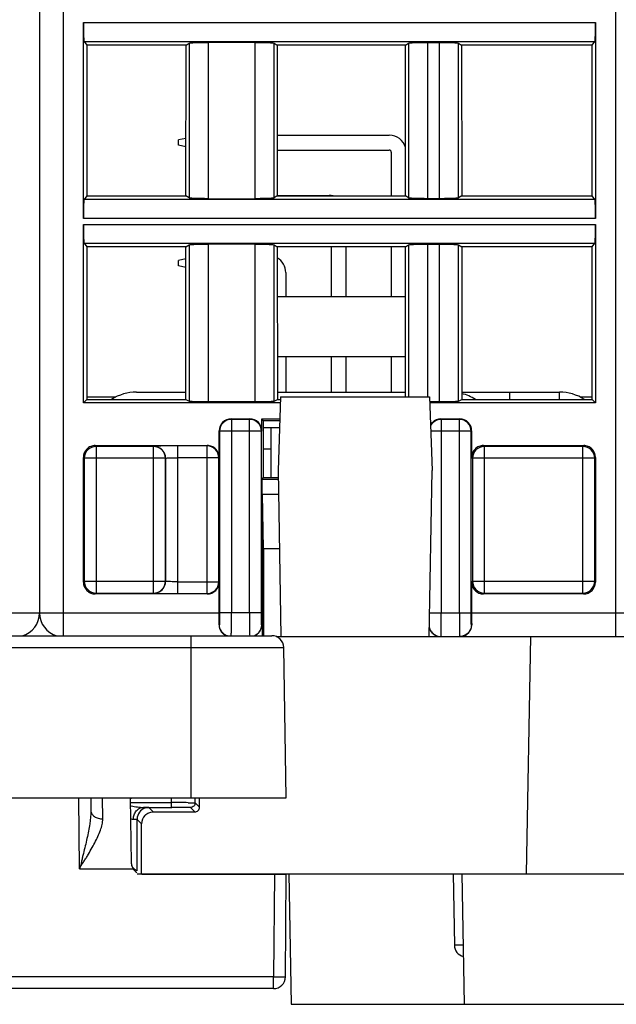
# Model space of a CAD drawing. Header units: millimetres. Extents: x 0 to 841, y 0 to 594.
# Tile 188 of 237: x 506 to 531, y 438 to 479. Entities that reach past the tile are written whole.
import ezdxf

# ---------------------------------------------------------------- set-up
doc = ezdxf.new("R2010")
doc.units = ezdxf.units.MM
doc.header["$LTSCALE"] = 46.255
doc.layers.get('0').update_dxf_attribs({"linetype": 'CONTINUOUS'})

msp = doc.modelspace()

# ---------------------------------------------------------------- linework, layer by layer
at = {"color": 7, "linetype": 'CONTINUOUS'}
for p, q in [((506.70941, 530.89595), (506.70941, 454.39595)), ((508.55925, 471.02097), (508.55925, 479.27094)), ((530.15957, 479.27094), (530.15957, 471.02097)), ((508.58597, 478.4717), (508.70235, 478.3262)), ((530.01648, 478.3262), (530.13285, 478.4717)), ((512.88856, 478.3262), (508.70235, 478.3262)), ((508.70235, 478.3262), (508.70429, 471.96813)), ((512.88468, 471.96813), (512.88856, 478.3262)), ((512.88856, 478.3262), (513.01817, 478.40712)), ((515.8026, 478.43961), (513.81619, 478.43961)), ((516.60066, 478.40712), (516.73027, 478.3262)), ((522.14856, 478.3262), (516.73027, 478.3262)), ((516.73027, 478.3262), (516.73415, 471.96813)), ((522.14468, 471.96813), (522.14856, 478.3262)), ((522.14856, 478.3262), (522.27817, 478.40712)), ((523.07622, 478.43961), (523.58261, 478.43961)), ((524.38066, 478.40712), (524.51027, 478.3262)), ((530.01648, 478.3262), (524.51027, 478.3262)), ((524.51027, 478.3262), (524.51415, 471.96813)), ((530.01454, 471.96813), (530.01648, 478.3262)), ((512.88616, 474.39448), (512.56851, 474.33095)), ((512.56851, 474.10095), (512.56851, 474.33095)), ((516.73258, 474.53095), (521.45851, 474.53095)), ((512.88594, 474.03747), (512.56851, 474.10095)), ((516.73297, 473.90095), (521.45851, 473.90095)), ((521.54351, 473.81595), (521.54351, 471.96813)), ((508.70429, 471.96813), (508.58597, 471.82021)), ((508.70429, 471.96813), (512.88468, 471.96813)), ((513.01817, 471.88479), (512.88468, 471.96813)), ((513.81623, 471.85229), (515.80263, 471.85229)), ((516.73415, 471.96813), (516.60066, 471.88479)), ((516.73415, 471.99095), (518.91851, 471.99095)), ((516.73415, 471.96813), (522.14468, 471.96813)), ((522.27817, 471.88479), (522.14468, 471.96813)), ((523.58261, 471.85229), (523.07622, 471.85229)), ((524.51415, 471.96813), (524.38066, 471.88479)), ((524.51415, 471.96813), (530.01454, 471.96813)), ((530.13285, 471.82021), (530.01454, 471.96813)), ((508.55925, 463.24579), (508.55925, 470.77094)), ((530.15957, 470.77094), (530.15957, 463.24579)), ((508.58597, 469.9717), (508.70494, 469.82296)), ((512.88337, 469.82296), (508.70494, 469.82296)), ((508.70494, 469.82296), (508.7069, 463.39344)), ((512.87945, 463.39344), (512.88337, 469.82296)), ((512.88337, 469.82296), (513.01817, 469.90712)), ((515.8026, 469.93961), (513.81619, 469.93961)), ((516.60066, 469.90712), (516.73546, 469.82296)), ((522.14337, 469.82296), (516.73546, 469.82296)), ((516.73546, 469.82296), (516.73938, 463.39344)), ((519.00351, 469.82296), (519.00351, 467.73595)), ((519.63351, 469.82296), (519.63351, 467.73595)), ((521.54351, 469.82296), (521.54351, 467.73595)), ((522.13951, 463.49835), (522.14337, 469.82296)), ((522.14337, 469.82296), (522.27817, 469.90712)), ((523.07622, 469.93961), (523.58261, 469.93961)), ((524.38066, 469.90712), (524.51546, 469.82296)), ((530.01389, 469.82296), (524.51546, 469.82296)), ((524.51546, 469.82296), (524.51938, 463.39344)), ((530.01193, 463.39344), (530.01389, 469.82296)), ((530.01389, 469.82296), (530.13285, 469.9717)), ((512.88306, 469.31386), (512.56851, 469.25095)), ((512.56851, 469.02095), (512.56851, 469.25095)), ((512.88284, 468.95809), (512.56851, 469.02095)), ((517.09351, 468.73595), (517.09351, 467.73595)), ((516.73673, 467.73595), (522.1421, 467.73595)), ((516.73828, 465.19595), (522.14055, 465.19595)), ((517.09351, 465.19595), (517.09351, 463.69835)), ((519.00351, 465.19595), (519.00351, 463.69835)), ((519.63351, 465.19595), (519.63351, 463.69835)), ((521.54351, 465.19595), (521.54351, 463.69835)), ((510.80114, 463.69835), (512.87963, 463.69835)), ((516.73919, 463.69835), (522.13963, 463.69835)), ((524.51919, 463.69835), (528.63589, 463.69835)), ((508.55925, 463.24579), (508.7069, 463.39344)), ((516.86795, 463.24579), (508.55925, 463.24579)), ((508.7069, 463.49835), (509.93222, 463.49835)), ((508.7069, 463.39344), (512.87945, 463.39344)), ((512.87945, 463.39344), (513.01817, 463.32416)), ((513.81622, 463.29818), (515.80261, 463.29818)), ((516.60066, 463.32416), (516.73938, 463.39344)), ((516.73938, 463.39344), (516.87677, 463.39344)), ((516.87677, 463.49835), (516.76851, 460.39835)), ((516.87677, 463.49835), (523.16026, 463.49835)), ((523.16026, 463.49835), (523.26851, 460.39835)), ((523.16725, 463.29818), (523.58261, 463.29818)), ((530.15957, 463.24579), (523.16908, 463.24579)), ((524.38066, 463.32416), (524.51938, 463.39344)), ((524.51938, 463.39344), (530.01193, 463.39344)), ((529.50748, 463.49835), (530.01193, 463.49835)), ((530.01193, 463.39344), (530.15957, 463.24579)), ((514.78541, 462.56989), (515.58546, 462.56989)), ((516.08541, 462.06984), (516.08549, 462.56989)), ((516.08548, 462.56989), (516.84434, 462.56989)), ((516.15941, 462.49595), (516.08548, 462.56989)), ((516.84176, 462.49595), (516.15941, 462.49595)), ((516.15941, 460.09595), (516.15941, 462.49595)), ((523.63334, 462.56989), (524.43338, 462.56989)), ((514.28549, 460.94587), (514.28549, 462.06997)), ((516.83137, 462.19835), (516.15941, 462.19835)), ((516.46351, 462.19835), (516.46351, 460.09595)), ((524.93334, 462.06997), (524.93334, 460.94587)), ((509.05918, 461.44579), (513.78553, 461.44579)), ((516.46351, 461.29835), (516.15941, 461.29835)), ((525.43326, 461.44579), (529.65962, 461.44579)), ((508.55925, 455.69588), (508.55925, 460.94587)), ((530.15957, 460.94587), (530.15957, 455.69588)), ((516.76851, 460.39835), (516.8907, 453.39835)), ((523.14633, 453.39835), (523.26851, 460.39835)), ((516.0851, 460.02166), (516.08417, 453.89706)), ((516.08503, 460.02165), (516.15933, 460.09595)), ((516.77509, 460.02165), (516.08503, 460.02165)), ((516.15933, 460.09595), (516.77379, 460.09595)), ((516.11927, 459.39595), (516.78601, 459.39595)), ((516.15941, 457.09595), (516.11927, 459.39595)), ((516.11927, 453.43235), (516.11927, 459.39595)), ((516.82616, 457.09595), (516.15941, 457.09595)), ((516.15941, 457.09595), (516.15941, 453.43235)), ((514.28549, 454.39595), (514.28549, 455.69588)), ((524.93334, 455.69588), (524.93334, 454.39595)), ((513.78557, 455.19595), (509.05921, 455.19595)), ((529.65965, 455.19595), (525.43329, 455.19595)), ((497.63161, 453.43235), (516.50542, 453.43235)), ((516.68526, 453.39835), (553.86114, 453.39835)), ((517.11851, 446.59835), (517.00784, 452.93862)), ((497.01851, 446.59835), (517.11851, 446.59835)), ((508.87112, 446.59835), (508.87579, 446.06247)), ((510.53042, 446.56711), (510.5774, 443.87604)), ((513.27286, 446.39397), (513.27286, 446.59835)), ((513.45777, 446.2091), (513.4578, 446.59835)), ((511.08848, 446.19749), (512.28854, 446.19747)), ((512.27287, 446.31315), (512.27288, 446.39747)), ((512.27288, 446.19747), (512.27287, 446.31315)), ((510.82286, 443.52127), (510.82286, 445.69401)), ((511.50762, 446.00909), (513.25777, 446.00912)), ((511.00756, 443.39835), (511.00772, 445.50915)), ((510.82286, 443.52127), (510.65937, 443.60966)), ((510.82286, 443.39835), (532.54089, 443.39835)), ((511.07988, 443.38235), (517.11851, 443.38235)), ((515.30396, 443.38235), (515.51881, 443.39835)), ((517.08076, 439.05646), (517.11851, 443.38235)), ((517.22251, 443.39835), (517.31851, 437.89835)), ((524.15428, 443.39835), (524.2068, 440.38962)), ((524.52251, 443.39835), (524.61851, 437.89835)), ((516.57828, 438.55835), (497.55875, 438.55835)), ((517.31851, 437.89835), (532.11851, 437.89835))]:
    msp.add_line(p, q, dxfattribs=at)
at = {"color": 9, "linetype": 'CONTINUOUS'}
for p, q in [((507.70941, 530.89595), (507.70941, 453.43235)), ((531.00941, 453.39835), (531.00941, 530.89595)), ((508.55925, 479.27094), (530.15957, 479.27094)), ((508.58597, 478.4717), (530.13285, 478.4717)), ((513.01817, 478.40712), (513.01817, 471.88479)), ((513.81622, 478.43961), (513.81622, 471.85229)), ((515.80261, 471.85229), (515.80261, 478.43961)), ((516.60066, 471.88479), (516.60066, 478.40712)), ((522.27817, 478.40712), (522.27817, 471.88479)), ((523.07622, 478.43961), (523.07622, 471.85229)), ((523.58261, 471.85229), (523.58261, 478.43961)), ((524.38066, 471.88479), (524.38066, 478.40712)), ((530.13285, 471.82021), (508.58597, 471.82021)), ((530.15957, 471.02097), (508.55925, 471.02097)), ((508.55925, 470.77094), (530.15957, 470.77094)), ((508.58597, 469.9717), (530.13285, 469.9717)), ((513.01817, 469.90712), (513.01817, 463.32416)), ((513.81622, 469.93961), (513.81622, 463.29818)), ((515.80261, 463.29818), (515.80261, 469.93961)), ((516.60066, 463.32416), (516.60066, 469.90712)), ((522.27817, 469.90712), (522.27817, 463.49835)), ((523.07622, 469.93961), (523.07622, 463.49835)), ((523.58261, 463.29818), (523.58261, 469.93961)), ((524.38066, 463.32416), (524.38066, 469.90712)), ((526.5358, 463.69835), (526.5358, 463.39344)), ((528.63589, 463.39344), (528.63589, 463.69835)), ((514.80308, 462.55229), (514.78541, 462.56989)), ((514.80302, 462.55229), (514.80302, 454.39595)), ((515.56786, 462.55229), (514.80308, 462.55229)), ((515.56786, 462.55229), (515.58546, 462.56989)), ((515.56788, 462.05236), (515.56788, 462.55229)), ((523.651, 462.55229), (523.63334, 462.56989)), ((523.65095, 462.55229), (523.65095, 462.05236)), ((524.41578, 462.55229), (523.651, 462.55229)), ((524.41578, 462.55229), (524.43338, 462.56989)), ((524.4158, 454.39595), (524.4158, 462.55229)), ((514.28549, 462.06997), (514.3031, 462.05236)), ((515.5673, 462.05236), (514.3031, 462.05236)), ((514.3031, 462.05236), (514.3031, 454.39595)), ((515.5673, 454.39595), (515.5673, 462.05236)), ((516.0678, 462.05228), (515.56788, 462.05236)), ((516.06664, 454.39588), (516.0678, 462.05224)), ((516.08541, 462.06984), (516.0678, 462.05224)), ((523.65095, 462.05236), (523.21076, 462.05229)), ((524.91573, 462.05236), (523.65153, 462.05236)), ((523.65153, 462.05236), (523.65153, 454.39595)), ((524.93334, 462.06997), (524.91573, 462.05236)), ((524.91573, 454.39595), (524.91573, 462.05236)), ((509.0943, 461.41074), (509.05918, 461.44579)), ((509.09424, 461.41074), (509.09424, 455.23101)), ((511.52035, 461.41074), (509.0943, 461.41074)), ((511.52035, 461.41074), (511.52588, 461.41627)), ((511.52037, 455.23101), (511.52037, 461.41074)), ((513.77317, 461.43343), (512.52576, 461.43342)), ((512.52576, 461.43342), (512.52576, 455.20832)), ((513.77317, 461.43343), (513.78553, 461.44579)), ((513.7732, 455.20832), (513.7732, 461.43343)), ((525.46838, 461.41074), (525.43326, 461.44579)), ((525.46832, 461.41074), (525.46832, 455.23101)), ((529.62456, 461.41074), (525.46838, 461.41074)), ((529.62456, 461.41074), (529.65962, 461.44579)), ((529.62459, 455.23101), (529.62459, 461.41074)), ((508.55925, 460.94587), (508.59432, 460.91081)), ((512.0203, 460.91081), (508.59432, 460.91081)), ((508.59432, 460.91081), (508.59432, 455.73094)), ((512.02584, 460.91635), (512.0203, 460.91081)), ((512.0203, 455.73094), (512.0203, 460.91081)), ((512.02584, 460.91635), (512.02584, 455.7254)), ((514.27312, 460.9335), (512.52576, 460.9335)), ((514.28549, 460.94587), (514.27312, 460.9335)), ((514.27312, 455.70825), (514.27312, 460.9335)), ((524.93334, 460.94587), (524.9684, 460.91081)), ((530.12451, 460.91081), (524.9684, 460.91081)), ((524.9684, 460.91081), (524.9684, 455.73094)), ((530.15957, 460.94587), (530.12451, 460.91081)), ((530.12451, 455.73094), (530.12451, 460.91081)), ((508.55925, 455.69588), (508.59432, 455.73094)), ((508.59432, 455.73094), (512.0203, 455.73094)), ((512.02584, 455.7254), (512.0203, 455.73094)), ((512.52576, 455.70825), (514.27312, 455.70825)), ((514.28549, 455.69588), (514.27312, 455.70825)), ((524.93334, 455.69588), (524.9684, 455.73094)), ((524.9684, 455.73094), (530.12451, 455.73094)), ((530.15957, 455.69588), (530.12451, 455.73094)), ((509.09427, 455.23101), (509.05921, 455.19595)), ((509.09427, 455.23101), (511.52031, 455.23101)), ((511.52031, 455.23101), (511.52591, 455.22548)), ((525.46835, 455.23101), (525.43329, 455.19595)), ((525.46835, 455.23101), (529.62453, 455.23101)), ((529.62453, 455.23101), (529.65965, 455.19595)), ((512.52576, 455.20832), (513.77314, 455.20832)), ((513.77314, 455.20832), (513.78557, 455.19595)), ((499.63334, 454.39595), (514.28549, 454.39595)), ((516.06664, 454.39588), (514.3031, 454.39595)), ((523.16374, 454.39588), (524.91573, 454.39595)), ((524.93334, 454.39595), (539.58549, 454.39595)), ((514.29437, 453.89595), (514.28315, 453.89595)), ((516.08417, 453.89706), (516.07529, 453.89588)), ((524.93567, 453.89595), (524.92446, 453.89595)), ((513.09851, 446.59835), (513.09851, 453.43235)), ((527.25472, 443.39835), (527.42927, 453.39835)), ((497.12918, 452.93862), (517.00784, 452.93862)), ((508.39472, 443.60966), (508.36863, 446.59838)), ((509.37827, 445.71204), (509.36925, 446.59835)), ((512.27287, 446.39747), (512.27287, 446.59835)), ((510.53338, 446.39747), (512.27287, 446.39747)), ((511.50773, 446.00912), (511.32285, 446.194)), ((513.07286, 446.194), (513.25779, 446.00909)), ((513.45777, 446.2091), (513.27286, 446.39397)), ((510.82286, 445.69401), (511.00772, 445.50915)), ((508.39472, 443.60966), (510.65935, 443.60966)), ((516.61603, 443.38235), (516.57828, 439.05646)), ((524.57478, 440.38607), (524.49969, 440.38601)), ((516.57828, 439.05646), (497.55875, 439.05646)), ((516.57828, 438.55835), (516.57828, 439.05646))]:
    msp.add_line(p, q, dxfattribs=at)
at = {"color": 7, "linetype": 'CONTINUOUS'}
for points in [[(514.3416, 453.69329), (514.34679, 453.68257), (514.35834, 453.66077), (514.37129, 453.63898), (514.38566, 453.61741), (514.4014, 453.5963), (514.41852, 453.57574), (514.43706, 453.55586), (514.45686, 453.53693), (514.47784, 453.51905), (514.49999, 453.50224), (514.52326, 453.48655), (514.54754, 453.47207), (514.57281, 453.45884), (514.59916, 453.44686), (514.62654, 453.43623), (514.63854, 453.43235)], [(510.76962, 443.55005), (510.76682, 443.55159), (510.76394, 443.5532), (510.76099, 443.55489), (510.75795, 443.55666), (510.7548, 443.55853), (510.75153, 443.56052), (510.74814, 443.56262), (510.7447, 443.56481), (510.74111, 443.56715), (510.73746, 443.56958), (510.73404, 443.57192), (510.73092, 443.57412), (510.72801, 443.57621), (510.72539, 443.57813), (510.72313, 443.57982), (510.72115, 443.58133), (510.71929, 443.58278), (510.71756, 443.58414), (510.71595, 443.58542), (510.71426, 443.58679), (510.71245, 443.58829), (510.71055, 443.58987), (510.70854, 443.59159), (510.70641, 443.59343), (510.70417, 443.59542), (510.70172, 443.59763), (510.69911, 443.60003), (510.6963, 443.60268), (510.69311, 443.60575), (510.68951, 443.60934), (510.68555, 443.61339), (510.68125, 443.61795), (510.67643, 443.62327), (510.67132, 443.62914), (510.66655, 443.63485), (510.66229, 443.64015), (510.65835, 443.64523), (510.6548, 443.64995), (510.65171, 443.6542), (510.64897, 443.65805), (510.64647, 443.66166), (510.64418, 443.66505), (510.6421, 443.66817), (510.64016, 443.67116), (510.63834, 443.674), (510.63665, 443.67669), (510.63503, 443.67932), (510.63347, 443.68187), (510.63198, 443.68436), (510.63051, 443.68687), (510.62903, 443.68941), (510.62757, 443.69197), (510.62611, 443.69457), (510.62466, 443.6972), (510.62321, 443.69987), (510.62174, 443.70262), (510.62025, 443.70545), (510.61876, 443.70836), (510.61721, 443.71141), (510.61562, 443.71464), (510.61398, 443.71803), (510.61232, 443.72154), (510.61061, 443.72527), (510.60888, 443.72914), (510.60724, 443.7329), (510.60571, 443.73651), (510.60426, 443.74002), (510.60297, 443.74323), (510.60187, 443.74604), (510.60091, 443.74855), (510.60004, 443.75086), (510.5993, 443.75287)], [(512.79589, 443.39835), (512.79562, 443.39733), (512.79361, 443.38235)]]:
    msp.add_lwpolyline(points, dxfattribs=at)
for centre, radius, start, end in [((521.45851, 473.81595), 0.715, 15.706306, 90), ((521.45851, 473.81595), 0.085, 0, 90), ((518.91851, 471.27595), 0.715, 75.772547, 90), ((516.37851, 468.73595), 0.715, 0, 60.024643), ((510.80114, 461.69835), 2, 90, 121.96678), ((524.03589, 461.69835), 2, 58.03322, 76.006159), ((528.63589, 461.69835), 2, 57.993069, 90), ((514.78535, 462.07007), 0.49982, 89.993075, 135.003312), ((515.58554, 462.07007), 0.49982, 359.966053, 90.006002), ((523.6354, 462.06837), 0.50252, 135.043989, 149.753972), ((523.63328, 462.07007), 0.49983, 89.992546, 135.009557), ((524.43347, 462.07007), 0.49982, 44.996688, 90.006925), ((505.70941, 454.39595), 1, 285.441747, 360), ((507.70941, 454.39595), 1, 180, 254.558987), ((461.98606, 454.39056), 52.29943, 359.458138, 0.005908), ((573.62178, 454.37367), 48.68845, 179.97378, 180.562175), ((514.78071, 453.88824), 0.49715, 203.645641, 221.80726), ((524.43963, 453.88732), 0.4954, 315.873775, 336.382614), ((514.77541, 453.8842), 0.49051, 221.868008, 224.174441), ((514.77378, 453.88292), 0.48844, 224.199451, 239.00098), ((514.7701, 453.87728), 0.48172, 239.030616, 247.603245), ((516.50542, 452.92985), 0.5025, 1, 90), ((524.44998, 453.87485), 0.47898, 280.392635, 301.088867), ((524.44618, 453.88165), 0.48677, 301.058469, 306.026169), ((524.44672, 453.88085), 0.4858, 306.030051, 310.956364), ((524.44568, 453.88199), 0.48734, 310.961209, 315.828119), ((512.3445, 251.57343), 194.82406, 89.8135666, 90.0210657), ((511.08036, 443.88277), 0.50043, 263.482852, 269.945801), ((524.70672, 440.39835), 0.5, 180.999999, 255.707998), ((516.57828, 439.06085), 0.5025, 270, 359.5)]:
    msp.add_arc(centre, radius, start, end, dxfattribs=at)
at = {"color": 9, "linetype": 'CONTINUOUS'}
for centre, radius, start, end in [((514.80315, 462.0523), 0.49999, 90.011579, 179.983597), ((515.56775, 462.0523), 0.49999, 0.001993, 89.988435), ((523.65394, 462.05014), 0.50354, 135.066169, 153.65411), ((523.65108, 462.0523), 0.49999, 90.01157, 135.010176), ((524.41567, 462.0523), 0.49999, 0.016403, 89.988421), ((509.09437, 460.91075), 0.49999, 90.011579, 179.983597), ((511.52024, 460.91075), 0.49999, 0.016403, 89.988421), ((513.77306, 460.93344), 0.49999, 0.016403, 89.988421), ((525.46846, 460.91075), 0.49999, 90.011579, 179.983597), ((529.62445, 460.91075), 0.49999, 0.016403, 89.988421), ((509.09437, 455.731), 0.49999, 180.016403, 269.988421), ((511.52024, 455.731), 0.49999, 270.011579, 359.983597), ((513.77306, 455.70831), 0.49999, 270.011579, 359.983597), ((525.46846, 455.731), 0.49999, 180.016403, 269.988421), ((529.62445, 455.731), 0.49999, 270.011579, 359.983597), ((595.67778, 454.30928), 80.11097, 179.938014, 180.4437312), ((450.02517, 454.28772), 73.62687, 359.5339588, 0.0842282), ((617.94614, 454.38047), 93.53034, 179.9905153, 180.4236836), ((511.91875, 454.40815), 8.26131, 260.362818, 260.660028)]:
    msp.add_arc(centre, radius, start, end, dxfattribs=at)
at = {"color": 7, "linetype": 'CONTINUOUS'}
for centre, major_axis, ratio, start_param, end_param in [((514.78557, 462.06981), (0.35366, -0.35366), 0.99969546, 3.14159265, 3.92683852), ((524.43326, 462.06981), (0.35366, 0.35366), 0.99969546, -0.78524587, 0), ((509.05933, 460.94572), (0.35366, -0.35366), 0.99969546, 3.14159265, 3.92683852), ((513.78541, 460.94572), (-0.35366, -0.35366), 0.99969546, 2.35634678, 3.14159265), ((525.43341, 460.94572), (0.35366, -0.35366), 0.99969546, 3.14159265, 3.92683852), ((529.6595, 460.94572), (-0.35366, -0.35366), 0.99969546, 2.35634678, 3.14159265), ((509.05933, 455.69603), (0.35366, 0.35366), 0.99969546, 2.35634678, 3.14159265), ((529.6595, 455.69603), (-0.35366, 0.35366), 0.99969546, 3.14159265, 3.92683852), ((511.50772, 445.50914), (0.47435, 0.15811), 0.9999048, 2.03441652, 2.81980516)]:
    msp.add_ellipse(centre, major_axis=major_axis, ratio=ratio, start_param=start_param, end_param=end_param, dxfattribs=at)
for points, knots in [([(508.55925, 479.27094), (508.55925, 479.22035), (508.55991, 479.03593), (508.56254, 478.85149), (508.56701, 478.71773)], [0, 0, 0, 0, 0.27428543, 1, 1, 1, 1]), ([(530.15182, 478.71773), (530.15315, 478.75761), (530.15805, 478.94198), (530.15957, 479.12642), (530.15957, 479.27094)], [0, 0, 0, 0, 0.21636758, 1, 1, 1, 1]), ([(508.56701, 478.71773), (508.56812, 478.68452), (508.57078, 478.62627), (508.5738, 478.55031), (508.5806, 478.50316), (508.58144, 478.47737), (508.58597, 478.4717)], [0, 0, 0, 0, 0.4032766, 0.71110885, 0.911926, 1, 1, 1, 1]), ([(530.13285, 478.4717), (530.13739, 478.47737), (530.13823, 478.50316), (530.14503, 478.55031), (530.14804, 478.62627), (530.15071, 478.68452), (530.15182, 478.71773)], [0, 0, 0, 0, 0.088074, 0.28889114, 0.59672339, 1, 1, 1, 1]), ([(513.01817, 478.40712), (513.02531, 478.41158), (513.05195, 478.41456), (513.10214, 478.42133), (513.17869, 478.42589), (513.23742, 478.42888), (513.27061, 478.43023)], [0, 0, 0, 0, 0.09942633, 0.30382068, 0.60760815, 1, 1, 1, 1]), ([(513.27061, 478.43023), (513.31015, 478.43184), (513.49196, 478.43776), (513.67387, 478.43961), (513.81619, 478.43961)], [0, 0, 0, 0, 0.21756521, 1, 1, 1, 1]), ([(515.8026, 478.43961), (515.85233, 478.43961), (516.03423, 478.43882), (516.21615, 478.43561), (516.34821, 478.43023)], [0, 0, 0, 0, 0.27341699, 1, 1, 1, 1]), ([(516.34821, 478.43023), (516.3814, 478.42888), (516.44013, 478.42589), (516.51669, 478.42133), (516.56688, 478.41456), (516.59352, 478.41158), (516.60066, 478.40712)], [0, 0, 0, 0, 0.39241274, 0.69620943, 0.90058912, 1, 1, 1, 1]), ([(522.27817, 478.40712), (522.28531, 478.41158), (522.31195, 478.41456), (522.36214, 478.42133), (522.43869, 478.42589), (522.49742, 478.42888), (522.53061, 478.43023)], [0, 0, 0, 0, 0.09942633, 0.30382068, 0.60760815, 1, 1, 1, 1]), ([(522.53061, 478.43023), (522.57015, 478.43184), (522.75196, 478.43776), (522.93387, 478.43961), (523.07619, 478.43961)], [0, 0, 0, 0, 0.21756521, 1, 1, 1, 1]), ([(523.5826, 478.43961), (523.63233, 478.43961), (523.81423, 478.43882), (523.99615, 478.43561), (524.12821, 478.43023)], [0, 0, 0, 0, 0.27341699, 1, 1, 1, 1]), ([(524.12821, 478.43023), (524.1614, 478.42888), (524.22013, 478.42589), (524.29669, 478.42133), (524.34688, 478.41456), (524.37352, 478.41158), (524.38066, 478.40712)], [0, 0, 0, 0, 0.39241274, 0.69620943, 0.90058912, 1, 1, 1, 1]), ([(513.27062, 471.86168), (513.23742, 471.86303), (513.17869, 471.86602), (513.10213, 471.87058), (513.05195, 471.87734), (513.02531, 471.88033), (513.01817, 471.88479)], [0, 0, 0, 0, 0.39241264, 0.69620929, 0.90058904, 1, 1, 1, 1]), ([(513.81623, 471.85229), (513.76649, 471.85229), (513.58459, 471.85308), (513.40267, 471.8563), (513.27062, 471.86168)], [0, 0, 0, 0, 0.27341699, 1, 1, 1, 1]), ([(516.34821, 471.86168), (516.30867, 471.86007), (516.12687, 471.85415), (515.94495, 471.85229), (515.80263, 471.85229)], [0, 0, 0, 0, 0.21756522, 1, 1, 1, 1]), ([(516.60066, 471.88478), (516.59352, 471.88033), (516.56687, 471.87734), (516.51669, 471.87058), (516.44013, 471.86602), (516.38141, 471.86303), (516.34821, 471.86168)], [0, 0, 0, 0, 0.0994263, 0.30382062, 0.60760811, 1, 1, 1, 1]), ([(522.53062, 471.86168), (522.49742, 471.86303), (522.43869, 471.86602), (522.36213, 471.87058), (522.31195, 471.87734), (522.28531, 471.88033), (522.27817, 471.88479)], [0, 0, 0, 0, 0.39241264, 0.69620929, 0.90058904, 1, 1, 1, 1]), ([(523.07623, 471.85229), (523.02649, 471.85229), (522.84459, 471.85308), (522.66267, 471.8563), (522.53062, 471.86168)], [0, 0, 0, 0, 0.27341699, 1, 1, 1, 1]), ([(524.12821, 471.86168), (524.08867, 471.86007), (523.90687, 471.85415), (523.72495, 471.85229), (523.58263, 471.85229)], [0, 0, 0, 0, 0.21756522, 1, 1, 1, 1]), ([(524.38066, 471.88478), (524.37352, 471.88033), (524.34687, 471.87734), (524.29669, 471.87058), (524.22013, 471.86602), (524.16141, 471.86303), (524.12821, 471.86168)], [0, 0, 0, 0, 0.0994263, 0.30382062, 0.60760811, 1, 1, 1, 1]), ([(508.56701, 471.57418), (508.56568, 471.5343), (508.56077, 471.34993), (508.55925, 471.16549), (508.55925, 471.02097)], [0, 0, 0, 0, 0.21636758, 1, 1, 1, 1]), ([(508.58597, 471.82021), (508.58144, 471.81454), (508.5806, 471.78874), (508.5738, 471.74159), (508.57078, 471.66563), (508.56812, 471.60738), (508.56701, 471.57418)], [0, 0, 0, 0, 0.088074, 0.28889114, 0.59672339, 1, 1, 1, 1]), ([(530.15182, 471.57418), (530.15071, 471.60738), (530.14804, 471.66563), (530.14503, 471.74159), (530.13823, 471.78874), (530.13739, 471.81454), (530.13285, 471.82021)], [0, 0, 0, 0, 0.4032766, 0.71110885, 0.911926, 1, 1, 1, 1]), ([(530.15957, 471.02097), (530.15957, 471.07155), (530.15891, 471.25598), (530.15629, 471.44041), (530.15182, 471.57418)], [0, 0, 0, 0, 0.27428543, 1, 1, 1, 1]), ([(508.55925, 470.77094), (508.55925, 470.72035), (508.55991, 470.53593), (508.56254, 470.35149), (508.56701, 470.21773)], [0, 0, 0, 0, 0.27428543, 1, 1, 1, 1]), ([(530.15182, 470.21773), (530.15315, 470.25761), (530.15805, 470.44198), (530.15957, 470.62642), (530.15957, 470.77094)], [0, 0, 0, 0, 0.21636758, 1, 1, 1, 1]), ([(508.56701, 470.21773), (508.56812, 470.18452), (508.57078, 470.12627), (508.5738, 470.05031), (508.5806, 470.00316), (508.58144, 469.97737), (508.58597, 469.9717)], [0, 0, 0, 0, 0.4032766, 0.71110885, 0.911926, 1, 1, 1, 1]), ([(530.13285, 469.9717), (530.13739, 469.97737), (530.13823, 470.00316), (530.14503, 470.05031), (530.14804, 470.12627), (530.15071, 470.18452), (530.15182, 470.21773)], [0, 0, 0, 0, 0.088074, 0.28889114, 0.59672339, 1, 1, 1, 1]), ([(513.01817, 469.90712), (513.02531, 469.91158), (513.05195, 469.91456), (513.10214, 469.92133), (513.17869, 469.92589), (513.23742, 469.92888), (513.27061, 469.93023)], [0, 0, 0, 0, 0.09942633, 0.30382068, 0.60760815, 1, 1, 1, 1]), ([(513.27061, 469.93023), (513.31015, 469.93184), (513.49196, 469.93776), (513.67387, 469.93961), (513.81619, 469.93961)], [0, 0, 0, 0, 0.21756521, 1, 1, 1, 1]), ([(515.8026, 469.93961), (515.85233, 469.93961), (516.03423, 469.93882), (516.21615, 469.93561), (516.34821, 469.93023)], [0, 0, 0, 0, 0.27341699, 1, 1, 1, 1]), ([(516.34821, 469.93023), (516.3814, 469.92888), (516.44013, 469.92589), (516.51669, 469.92133), (516.56688, 469.91456), (516.59352, 469.91158), (516.60066, 469.90712)], [0, 0, 0, 0, 0.39241274, 0.69620943, 0.90058912, 1, 1, 1, 1]), ([(522.27817, 469.90712), (522.28531, 469.91158), (522.31195, 469.91456), (522.36214, 469.92133), (522.43869, 469.92589), (522.49742, 469.92888), (522.53061, 469.93023)], [0, 0, 0, 0, 0.09942633, 0.30382068, 0.60760815, 1, 1, 1, 1]), ([(522.53061, 469.93023), (522.57015, 469.93184), (522.75196, 469.93776), (522.93387, 469.93961), (523.07619, 469.93961)], [0, 0, 0, 0, 0.21756521, 1, 1, 1, 1]), ([(523.5826, 469.93961), (523.63233, 469.93961), (523.81423, 469.93882), (523.99615, 469.93561), (524.12821, 469.93023)], [0, 0, 0, 0, 0.27341699, 1, 1, 1, 1]), ([(524.12821, 469.93023), (524.1614, 469.92888), (524.22013, 469.92589), (524.29669, 469.92133), (524.34688, 469.91456), (524.37352, 469.91158), (524.38066, 469.90712)], [0, 0, 0, 0, 0.39241274, 0.69620943, 0.90058912, 1, 1, 1, 1]), ([(513.01817, 463.32416), (513.0256, 463.32045), (513.05188, 463.31833), (513.10226, 463.31273), (513.17867, 463.30918), (513.23743, 463.30676), (513.27062, 463.30568)], [0, 0, 0, 0, 0.09838555, 0.30267234, 0.60689597, 1, 1, 1, 1]), ([(513.27062, 463.30568), (513.31017, 463.30439), (513.492, 463.29966), (513.67391, 463.29818), (513.81622, 463.29818)], [0, 0, 0, 0, 0.21756947, 1, 1, 1, 1]), ([(515.80261, 463.29818), (515.85233, 463.29818), (516.03422, 463.29881), (516.21612, 463.30138), (516.3482, 463.30568)], [0, 0, 0, 0, 0.27340487, 1, 1, 1, 1]), ([(516.3482, 463.30568), (516.3814, 463.30676), (516.44016, 463.30918), (516.51657, 463.31273), (516.56695, 463.31833), (516.59322, 463.32045), (516.60066, 463.32416)], [0, 0, 0, 0, 0.39310402, 0.69732765, 0.90161445, 1, 1, 1, 1]), ([(523.58261, 463.29818), (523.63233, 463.29818), (523.81422, 463.29881), (523.99612, 463.30138), (524.1282, 463.30568)], [0, 0, 0, 0, 0.27340487, 1, 1, 1, 1]), ([(524.1282, 463.30568), (524.1614, 463.30676), (524.22016, 463.30918), (524.29657, 463.31273), (524.34695, 463.31833), (524.37322, 463.32045), (524.38066, 463.32416)], [0, 0, 0, 0, 0.39310402, 0.69732765, 0.90161445, 1, 1, 1, 1]), ([(509.05918, 461.44579), (508.99405, 461.4458), (508.86166, 461.42271), (508.75172, 461.34543), (508.70567, 461.29938)], [0, 0, 0, 0, 0.50000104, 1, 1, 1, 1]), ([(514.13907, 461.29938), (514.09303, 461.34543), (513.98308, 461.42271), (513.85069, 461.4458), (513.78557, 461.44579)], [0, 0, 0, 0, 0.49999896, 1, 1, 1, 1]), ([(525.43326, 461.44579), (525.36814, 461.4458), (525.23575, 461.42271), (525.1258, 461.34543), (525.07975, 461.29938)], [0, 0, 0, 0, 0.50000104, 1, 1, 1, 1]), ([(530.01316, 461.29938), (529.96711, 461.34543), (529.85716, 461.42271), (529.72477, 461.4458), (529.65965, 461.44579)], [0, 0, 0, 0, 0.49999896, 1, 1, 1, 1]), ([(514.13907, 455.34237), (514.18512, 455.38842), (514.2624, 455.49836), (514.28549, 455.63076), (514.28549, 455.69588)], [0, 0, 0, 0, 0.49999929, 1, 1, 1, 1]), ([(524.93334, 455.69588), (524.93334, 455.63076), (524.95642, 455.49836), (525.0337, 455.38842), (525.07975, 455.34237)], [0, 0, 0, 0, 0.50000071, 1, 1, 1, 1]), ([(508.70567, 455.34237), (508.75172, 455.29632), (508.86166, 455.21904), (508.99405, 455.19595), (509.05918, 455.19595)], [0, 0, 0, 0, 0.49999896, 1, 1, 1, 1]), ([(513.78557, 455.19595), (513.85069, 455.19595), (513.98308, 455.21904), (514.09303, 455.29632), (514.13907, 455.34237)], [0, 0, 0, 0, 0.50000104, 1, 1, 1, 1]), ([(525.07975, 455.34237), (525.1258, 455.29632), (525.23575, 455.21904), (525.36814, 455.19595), (525.43326, 455.19595)], [0, 0, 0, 0, 0.49999896, 1, 1, 1, 1]), ([(529.65965, 455.19595), (529.72477, 455.19595), (529.85716, 455.21904), (529.96711, 455.29632), (530.01316, 455.34237)], [0, 0, 0, 0, 0.50000104, 1, 1, 1, 1]), ([(514.28315, 453.89595), (514.28296, 453.87713), (514.28634, 453.80639), (514.30448, 453.73641), (514.3253, 453.68885)], [0, 0, 0, 0, 0.26611564, 1, 1, 1, 1]), ([(515.9377, 453.54239), (515.9841, 453.58879), (516.05907, 453.70126), (516.08478, 453.83387), (516.08464, 453.8995)], [0, 0, 0, 0, 0.49994588, 1, 1, 1, 1]), ([(524.89353, 453.68885), (524.90022, 453.70412), (524.92522, 453.77032), (524.93622, 453.84189), (524.93567, 453.89595)], [0, 0, 0, 0, 0.23567098, 1, 1, 1, 1]), ([(523.28109, 453.54242), (523.32191, 453.50162), (523.41708, 453.43156), (523.53194, 453.40246), (523.58946, 453.39778)], [0, 0, 0, 0, 0.50003948, 1, 1, 1, 1]), ([(510.53042, 446.5671), (510.53031, 446.57367), (510.54342, 446.58292), (510.56208, 446.58767), (510.59748, 446.59384), (510.6553, 446.59717), (510.7057, 446.59806), (510.73437, 446.59823)], [0, 0, 0, 0, 0.09307094, 0.17609362, 0.28756838, 0.59401369, 1, 1, 1, 1]), ([(512.97843, 446.39646), (513.01988, 446.39631), (513.07821, 446.39611), (513.15053, 446.39562), (513.19262, 446.39552), (513.22556, 446.39474), (513.25013, 446.39555), (513.26387, 446.39324), (513.27156, 446.39514), (513.27286, 446.39397)], [0, 0, 0, 0, 0.4222791, 0.59416694, 0.73720847, 0.8502227, 0.93212281, 0.98219827, 1, 1, 1, 1]), ([(511.15419, 445.86267), (511.20023, 445.9087), (511.31015, 445.98597), (511.44251, 446.00909), (511.50762, 446.00909)], [0, 0, 0, 0, 0.49999258, 1, 1, 1, 1]), ([(510.5774, 443.87604), (510.57818, 443.82916), (510.59217, 443.73484), (510.63359, 443.64895), (510.65937, 443.60966)], [0, 0, 0, 0, 0.49943245, 1, 1, 1, 1])]:
    msp.add_open_spline(points, degree=3, knots=knots, dxfattribs=at)
at = {"color": 9, "linetype": 'CONTINUOUS'}
for points, knots in [([(512.52576, 461.43342), (512.39949, 461.43339), (512.21605, 461.4329), (511.98246, 461.43069), (511.83346, 461.42888), (511.71083, 461.42577), (511.61804, 461.42466), (511.56117, 461.41894), (511.53267, 461.41987), (511.52588, 461.41627)], [0, 0, 0, 0, 0.3786905, 0.55007686, 0.70071223, 0.82526658, 0.91882926, 0.97695618, 1, 1, 1, 1]), ([(511.87944, 461.26988), (511.81104, 461.33827), (511.68767, 461.40325), (511.55854, 461.41628), (511.52588, 461.41627)], [0, 0, 0, 0, 0.74759256, 1, 1, 1, 1]), ([(512.02597, 460.91635), (512.02596, 460.94901), (512.01285, 461.07814), (511.94785, 461.20149), (511.87944, 461.26988)], [0, 0, 0, 0, 0.25242938, 1, 1, 1, 1]), ([(512.02597, 460.91635), (512.02744, 460.91988), (512.04536, 460.91912), (512.07081, 460.92462), (512.11903, 460.92586), (512.15467, 460.92778), (512.17535, 460.9285)], [0, 0, 0, 0, 0.07630821, 0.2748647, 0.58671281, 1, 1, 1, 1]), ([(512.17535, 460.92849), (512.20045, 460.92936), (512.31723, 460.93253), (512.43406, 460.9335), (512.52576, 460.9335)], [0, 0, 0, 0, 0.21497849, 1, 1, 1, 1]), ([(511.87944, 455.37187), (511.94785, 455.44026), (512.01285, 455.56361), (512.02596, 455.69274), (512.02597, 455.7254)], [0, 0, 0, 0, 0.74757062, 1, 1, 1, 1]), ([(512.17535, 455.71325), (512.15467, 455.71396), (512.11903, 455.71589), (512.07081, 455.71713), (512.04536, 455.72263), (512.02744, 455.72187), (512.02597, 455.72539)], [0, 0, 0, 0, 0.41328719, 0.7251353, 0.92369179, 1, 1, 1, 1]), ([(512.52576, 455.70825), (512.4936, 455.70825), (512.37678, 455.70868), (512.25996, 455.71034), (512.17535, 455.71326)], [0, 0, 0, 0, 0.27529975, 1, 1, 1, 1]), ([(511.52588, 455.22548), (511.55854, 455.22546), (511.68767, 455.2385), (511.81104, 455.30348), (511.87944, 455.37187)], [0, 0, 0, 0, 0.25240744, 1, 1, 1, 1]), ([(511.52591, 455.22548), (511.53271, 455.22188), (511.56122, 455.2228), (511.6181, 455.21709), (511.7109, 455.21597), (511.83354, 455.21287), (511.98253, 455.21106), (512.2161, 455.20885), (512.39951, 455.20836), (512.52576, 455.20832)], [0, 0, 0, 0, 0.02306048, 0.08119818, 0.17477749, 0.29934129, 0.4499739, 0.62134828, 1, 1, 1, 1]), ([(514.3031, 454.39595), (514.30306, 454.33215), (514.30265, 454.21433), (514.30143, 454.07557), (514.29925, 453.98559), (514.29853, 453.94007), (514.29598, 453.91253), (514.29597, 453.89923), (514.29437, 453.89595)], [0, 0, 0, 0, 0.38264678, 0.70677204, 0.83155947, 0.92337866, 0.97814579, 1, 1, 1, 1]), ([(514.80046, 453.68879), (514.80044, 453.73931), (514.80123, 453.97503), (514.80195, 454.21075), (514.80302, 454.39595)], [0, 0, 0, 0, 0.21430399, 1, 1, 1, 1]), ([(516.07529, 453.89588), (516.07368, 453.89914), (516.07369, 453.91246), (516.07113, 453.93999), (516.07042, 453.98551), (516.06825, 454.07549), (516.06706, 454.21426), (516.06667, 454.33207), (516.06664, 454.39588)], [0, 0, 0, 0, 0.02183287, 0.07661363, 0.16844096, 0.29322249, 0.61734778, 1, 1, 1, 1]), ([(524.92446, 453.89595), (524.9236, 453.89595), (524.9237, 453.9009), (524.92232, 453.90651), (524.92191, 453.91928), (524.92052, 453.94365), (524.91944, 453.98569), (524.91811, 454.0469), (524.9171, 454.12174), (524.91602, 454.23955), (524.91573, 454.33217), (524.91573, 454.39595)], [0, 0, 0, 0, 0.00512822, 0.01962532, 0.04347161, 0.07651914, 0.16907057, 0.29336803, 0.44471305, 0.61750565, 1, 1, 1, 1]), ([(514.79799, 453.48997), (514.79825, 453.50355), (514.79933, 453.57121), (514.79998, 453.63887), (514.80043, 453.69295)], [0, 0, 0, 0, 0.20075372, 1, 1, 1, 1]), ([(515.56924, 453.69211), (515.56948, 453.66415), (515.57039, 453.57846), (515.57132, 453.49276), (515.57305, 453.43506)], [0, 0, 0, 0, 0.32632494, 1, 1, 1, 1]), ([(516.07529, 453.89588), (516.07528, 453.86322), (516.06219, 453.73411), (515.9972, 453.61078), (515.92881, 453.5424)], [0, 0, 0, 0, 0.25243964, 1, 1, 1, 1]), ([(523.64394, 453.39746), (523.64534, 453.4064), (523.64548, 453.43532), (523.64884, 453.53228), (523.64902, 453.62048), (523.64961, 453.68885)], [0, 0, 0, 0, 0.09320603, 0.29626085, 1, 1, 1, 1]), ([(524.41836, 453.68885), (524.41896, 453.62023), (524.41915, 453.53184), (524.42249, 453.43489), (524.42266, 453.40622), (524.42405, 453.39746)], [0, 0, 0, 0, 0.70630244, 0.90872895, 1, 1, 1, 1]), ([(524.92446, 453.89595), (524.92446, 453.86329), (524.91139, 453.73417), (524.84642, 453.6108), (524.77803, 453.5424)], [0, 0, 0, 0, 0.25244224, 1, 1, 1, 1]), ([(514.79662, 453.43429), (514.79675, 453.43797), (514.79732, 453.45652), (514.79771, 453.47509), (514.79799, 453.48997)], [0, 0, 0, 0, 0.19810393, 1, 1, 1, 1]), ([(510.578, 446.25636), (510.66417, 446.24226), (510.83369, 446.21566), (511.00506, 446.19776), (511.08946, 446.19748)], [0, 0, 0, 0, 0.50847541, 1, 1, 1, 1]), ([(510.66748, 445.69748), (510.66764, 445.76204), (510.68961, 445.88938), (510.7796, 446.05519), (510.91986, 446.16835), (511.03423, 446.19733), (511.08945, 446.19748)], [0, 0, 0, 0, 0.26904204, 0.5276672, 0.76985084, 1, 1, 1, 1]), ([(511.32285, 446.194), (511.29019, 446.194), (511.16106, 446.18093), (511.0377, 446.11596), (510.9693, 446.04756)], [0, 0, 0, 0, 0.25243465, 1, 1, 1, 1]), ([(511.32286, 446.194), (511.32184, 446.19497), (511.31575, 446.19375), (511.30497, 446.19556), (511.2857, 446.1952), (511.24648, 446.19631), (511.17963, 446.19668), (511.12175, 446.19726), (511.08828, 446.19749)], [0, 0, 0, 0, 0.01796151, 0.06725477, 0.14769062, 0.25902533, 0.57206374, 1, 1, 1, 1]), ([(513.07286, 446.194), (513.068, 446.19603), (513.04698, 446.19277), (513.0036, 446.19677), (512.93174, 446.19542), (512.83593, 446.19671), (512.71891, 446.19684), (512.53415, 446.19739), (512.38881, 446.19747), (512.28854, 446.19747)], [0, 0, 0, 0, 0.0201372, 0.07690509, 0.1691884, 0.29320628, 0.44411853, 0.61649374, 1, 1, 1, 1]), ([(508.87579, 446.06245), (508.87743, 445.87459), (508.84518, 445.58472), (508.77603, 445.19543), (508.71113, 444.88638), (508.6407, 444.57115), (508.56927, 444.30794), (508.51671, 444.09323), (508.47431, 443.87563), (508.43821, 443.71119), (508.39472, 443.60966)], [0, 0, 0, 0, 0.22500376, 0.34729755, 0.47379709, 0.60313757, 0.73406746, 0.80045423, 0.86770864, 1, 1, 1, 1]), ([(508.39472, 443.60966), (508.43728, 443.70901), (508.52773, 443.84557), (508.65025, 444.02299), (508.76135, 444.20545), (508.88799, 444.43494), (509.03836, 444.70304), (509.16996, 444.96729), (509.27881, 445.22383), (509.35607, 445.46993), (509.37862, 445.63413), (509.37827, 445.71204)], [0, 0, 0, 0, 0.13845279, 0.20783821, 0.27654308, 0.41184991, 0.54361187, 0.67021639, 0.78979127, 0.90019444, 1, 1, 1, 1]), ([(508.87579, 446.06245), (508.8762, 446.01559), (508.90829, 445.91572), (509.02444, 445.80059), (509.18902, 445.72873), (509.31384, 445.71177), (509.37827, 445.71205)], [0, 0, 0, 0, 0.20965339, 0.44437095, 0.7117221, 1, 1, 1, 1]), ([(510.54489, 445.7391), (510.5557, 445.733), (510.59393, 445.71304), (510.63655, 445.6978), (510.66748, 445.69748)], [0, 0, 0, 0, 0.28638153, 1, 1, 1, 1]), ([(510.66748, 445.69748), (510.68965, 445.69725), (510.72797, 445.69672), (510.7723, 445.69624), (510.7982, 445.69527), (510.8111, 445.6954), (510.81799, 445.69401), (510.82231, 445.69477), (510.82285, 445.69401)], [0, 0, 0, 0, 0.42786657, 0.74083092, 0.85214256, 0.93257727, 0.98190369, 1, 1, 1, 1]), ([(510.9693, 446.04756), (510.9009, 445.97916), (510.83592, 445.8558), (510.82285, 445.72667), (510.82285, 445.69401)], [0, 0, 0, 0, 0.74756453, 1, 1, 1, 1]), ([(524.49969, 440.38601), (524.4584, 440.38601), (524.40029, 440.38605), (524.32852, 440.38656), (524.28634, 440.38673), (524.25441, 440.38779), (524.22774, 440.38702), (524.21787, 440.38999), (524.20639, 440.38805), (524.20684, 440.38963)], [0, 0, 0, 0, 0.42282197, 0.59417859, 0.73708127, 0.85035187, 0.93282147, 0.98319915, 1, 1, 1, 1]), ([(516.57828, 439.05646), (516.6109, 439.05618), (516.67494, 439.05567), (516.76791, 439.0551), (516.85364, 439.05474), (516.92875, 439.05462), (516.98345, 439.05466), (517.0197, 439.05492), (517.0409, 439.05499), (517.05711, 439.05554), (517.07004, 439.05512), (517.07567, 439.05667), (517.08068, 439.05562), (517.08076, 439.05645)], [0, 0, 0, 0, 0.1947148, 0.38232606, 0.55503628, 0.70644951, 0.83083496, 0.88129575, 0.92331687, 0.95648169, 0.98043903, 0.99499208, 1, 1, 1, 1])]:
    msp.add_open_spline(points, degree=3, knots=knots, dxfattribs=at)
for points in [[(514.33799, 453.69168), (514.30955, 453.75523), (514.29437, 453.82633), (514.29437, 453.89595)], [(523.29001, 453.54239), (523.2214, 453.61099), (523.17243, 453.70423), (523.15327, 453.79933)], [(515.76134, 453.4325), (515.8233, 453.45739), (515.88159, 453.4952), (515.92881, 453.5424)], [(523.29001, 453.54239), (523.32074, 453.51166), (523.356, 453.48496), (523.39372, 453.46336)], [(524.77803, 453.5424), (524.73319, 453.49755), (524.67841, 453.46119), (524.62005, 453.43637)], [(513.21428, 446.25258), (513.1782, 446.2165), (513.12389, 446.194), (513.07286, 446.194)], [(513.27286, 446.39399), (513.27285, 446.34297), (513.25036, 446.28866), (513.21428, 446.25258)]]:
    msp.add_open_spline(points, degree=3, dxfattribs=at)
at = {"color": 7, "linetype": 'CONTINUOUS'}
for points in [[(523.15255, 453.76341), (523.17527, 453.68128), (523.22082, 453.60267), (523.28109, 453.54242)], [(515.77442, 453.43193), (515.83523, 453.45685), (515.89123, 453.49594), (515.9377, 453.54239)], [(523.39372, 453.46336), (523.45522, 453.42812), (523.52564, 453.40529), (523.59618, 453.39833)], [(524.62005, 453.43637), (524.57304, 453.41638), (524.52245, 453.40326), (524.47162, 453.39827)], [(513.39918, 446.06768), (513.43527, 446.10376), (513.45777, 446.15808), (513.45777, 446.2091)], [(513.25777, 446.00912), (513.30879, 446.00912), (513.3631, 446.0316), (513.39918, 446.06768)], [(510.65935, 443.60966), (510.69946, 443.54852), (510.75442, 443.49513), (510.81672, 443.45685)]]:
    msp.add_open_spline(points, degree=3, dxfattribs=at)

doc.saveas('drawing.dxf')
